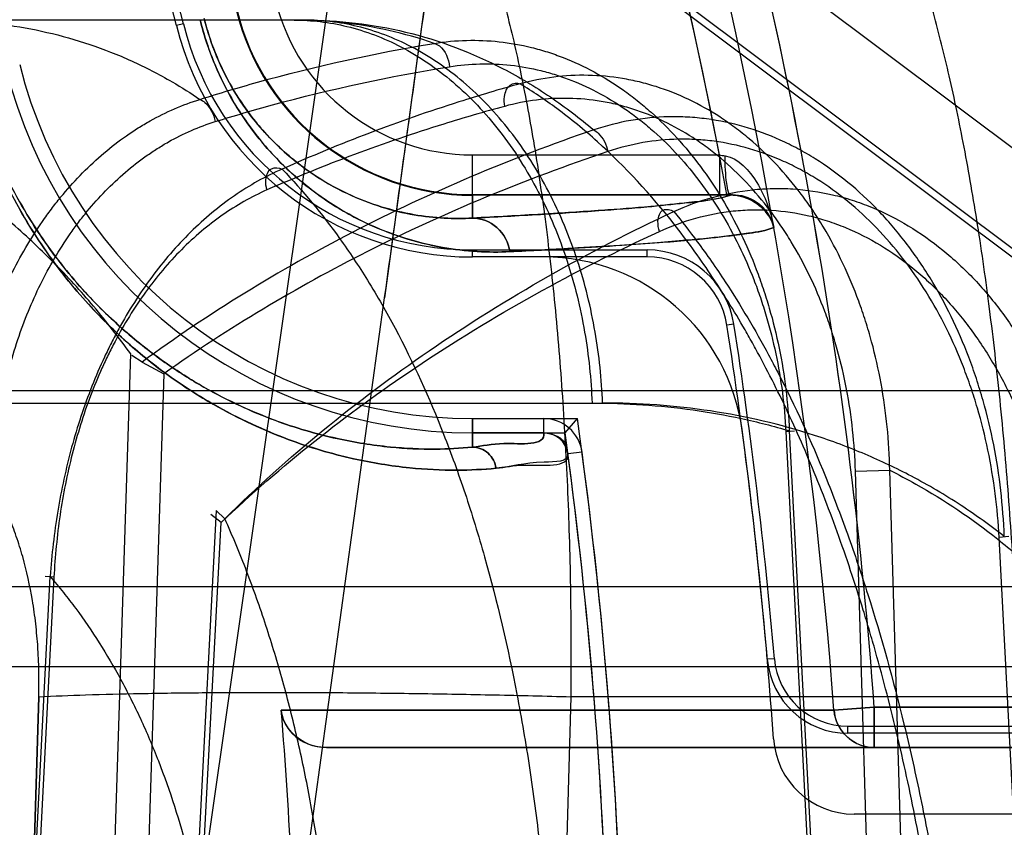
# Model space of a CAD drawing. Header units: millimetres. Extents: x 0 to 297, y 0 to 210.
# Tile 192 of 256: x 56.9366 to 56.9975, y 158.7565 to 158.8065. Entities that reach past the tile are written whole.
import ezdxf

# ---------------------------------------------------------------- set-up
doc = ezdxf.new("R2010")
doc.units = ezdxf.units.MM
doc.header["$LTSCALE"] = 16.335
doc.layers.get('0').update_dxf_attribs({"linetype": 'CONTINUOUS'})
for name, color, linetype in [('AXES_REF', 7, 'CONTINUOUS'), ('INTFCLR_1', 7, 'CONTINUOUS'), ('INTFCLR_144815', 7, 'CONTINUOUS'), ('INTFCLR_72935', 7, 'CONTINUOUS')]:
    doc.layers.add(name, color=color, linetype=linetype)

msp = doc.modelspace()

# ---------------------------------------------------------------- linework, layer by layer
at = {"color": 7, "linetype": 'Continuous'}
for radius in [4.8479140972, 4.8475, 4.8164570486]:
    msp.add_circle((57.445730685, 154.9564782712), radius, dxfattribs=at)
msp.add_arc((57.445730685, 154.9564782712), 4.8, 278.2771290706, 261.7228709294, dxfattribs=at)
at = {"layer": 'AXES_REF', "color": 9, "linetype": 'Continuous'}
msp.add_circle((57.445730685, 154.9564782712), 4.4222561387, dxfattribs=at)
at = {"layer": 'INTFCLR_1', "color": 6, "linetype": 'Continuous'}
for p, q in [((56.96907732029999, 158.8202614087), (57.0409459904, 158.7663599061)), ((56.96900156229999, 158.7918237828), (56.9645773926, 158.7918237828)), ((56.96457739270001, 158.7818237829), (56.96900112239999, 158.7818237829)), ((56.96900112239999, 158.780942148), (56.96457739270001, 158.780942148)), ((57.0379459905, 158.7573599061), (56.9881945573, 158.7573599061))]:
    msp.add_line(p, q, dxfattribs=at)
at = {"layer": 'INTFCLR_1', "color": 9, "linetype": 'Continuous'}
for p, q in [((56.96457739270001, 158.7942328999), (56.96457739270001, 158.7981393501)), ((56.96457739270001, 158.7981393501), (56.9798667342, 158.7981393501)), ((56.9798667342, 158.7981393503), (56.9798667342, 158.7956397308)), ((56.98053884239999, 158.7956404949), (56.96457739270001, 158.7956397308)), ((56.9645773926, 158.7800595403), (56.96457739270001, 158.7818237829)), ((56.96900110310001, 158.780942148), (56.9690011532, 158.7818237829)), ((56.9713617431, 158.7797580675), (56.9704879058, 158.7796410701)), ((56.9869532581, 158.7637938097), (56.9894443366, 158.7639782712)), ((56.9894443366, 158.7639782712), (56.9894443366, 158.7614782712)), ((56.9894443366, 158.7639782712), (57.0580908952, 158.7639782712)), ((56.9527481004, 158.7637938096), (56.986953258, 158.76379381)), ((57.0664242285, 158.7614782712), (56.9555597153, 158.761478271))]:
    msp.add_line(p, q, dxfattribs=at)
at = {"layer": 'INTFCLR_1', "color": 7, "linetype": 'Continuous'}
msp.add_line((56.9832306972, 158.7936571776), (56.9831194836, 158.7939824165), dxfattribs=at)
at = {"layer": 'INTFCLR_1', "color": 9, "linetype": 'Continuous'}
for centre, radius, start, end in [((56.68559089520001, 158.7414782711), 0.302178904, 4.2349584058, 43.6101417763), ((56.685590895, 158.7414782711), 0.3046853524, 4.2349578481, 15.5612268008), ((56.96457739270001, 158.8106826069), 0.0125432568, 193.931376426, 269.9999999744), ((56.96457739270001, 158.8106826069), 0.0150428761, 193.9313763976, 269.9999999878), ((56.99275860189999, 158.8700550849), 0.0730621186, 259.8369034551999, 260.114005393)]:
    msp.add_arc(centre, radius, start, end, dxfattribs=at)
at = {"layer": 'INTFCLR_1', "color": 6, "linetype": 'Continuous'}
for centre, radius, start, end in [((56.68559089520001, 158.7414782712), 0.2996810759, 10.8985890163, 42.7086480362), ((56.68559089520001, 158.7414782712), 0.2685828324, 13.9313763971, 41.1654492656), ((56.96457739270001, 158.8106826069), 0.018858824, 193.9313761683, 269.9999997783), ((56.96457739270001, 158.8106826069), 0.0297404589, 193.9313763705, 270.0000000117), ((56.96457739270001, 158.8106826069), 0.028858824, 193.9313779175, 269.9999996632), ((56.9690010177, 158.7794419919), 0.012381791, 7.628823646, 89.997479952), ((56.9690010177, 158.7794419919), 0.002381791, 7.625926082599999, 89.99748966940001), ((56.68559089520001, 158.7414782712), 0.2983232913, 3.947526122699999, 7.629511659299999), ((56.9690010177, 158.7794419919), 0.0015001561, 7.6259335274, 89.9967397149), ((56.68559089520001, 158.7414782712), 0.2883232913, 356.0148208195, 7.6295115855), ((56.68559089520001, 158.7414782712), 0.2874416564, 356.0073324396, 7.6295171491), ((56.68559089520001, 158.7414782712), 0.2680875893, 0.5335911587, 4.7748100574), ((56.9881945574, 158.7623599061), 0.005, 183.9475263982, 269.9999990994)]:
    msp.add_arc(centre, radius, start, end, dxfattribs=at)
at = {"layer": 'INTFCLR_1', "color": 9, "linetype": 'Continuous'}
for points, knots in [([(56.96457739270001, 158.7942328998), (56.9639980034, 158.7941994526), (56.9627889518, 158.7941963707), (56.9609053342, 158.794407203), (56.9588801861, 158.7948912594), (56.9567063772, 158.7957347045), (56.95485203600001, 158.7968029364), (56.9533366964, 158.7979523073), (56.9521383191, 158.7990541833), (56.9509313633, 158.8004231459), (56.94927543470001, 158.8028178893), (56.9483752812, 158.8049928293), (56.9479850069, 158.8065667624)], [0, 0, 0, 0, 0.0777595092, 0.1616158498, 0.2533929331, 0.3559678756, 0.4730124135, 0.5387485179, 0.6105047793, 0.6907830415, 0.7827279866, 1, 1, 1, 1]), ([(56.9669027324, 158.7921521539), (56.9662299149, 158.7921184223), (56.9648269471, 158.792125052), (56.9626437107, 158.7923841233), (56.96030002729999, 158.79295896), (56.95827564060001, 158.7937567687), (56.9565946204, 158.7946428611), (56.9552596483, 158.7954903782), (56.95389786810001, 158.7965309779), (56.9525161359, 158.7978095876), (56.9511245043, 158.799395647), (56.949769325, 158.8013651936), (56.9487837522, 158.8033106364), (56.9481206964, 158.805071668), (56.9478464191, 158.8060159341), (56.9477257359, 158.8065024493)], [0, 0, 0, 0, 0.0779169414, 0.1618950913, 0.2537250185, 0.3562874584, 0.4126399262, 0.4733285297, 0.5389599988, 0.6106013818, 0.6907200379, 0.782518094, 0.8864179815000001, 0.9420234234, 1, 1, 1, 1]), ([(56.9660409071, 158.7787542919), (56.9652399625, 158.778676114), (56.9634533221, 158.7785915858), (56.96049294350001, 158.7787416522), (56.9569750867, 158.7793141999), (56.9537208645, 158.780280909), (56.9508506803, 158.7814787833), (56.9484469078, 158.7827207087), (56.94590122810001, 158.7843406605), (56.9437469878, 158.7860347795), (56.94198116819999, 158.7876726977), (56.9405941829, 158.7891238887), (56.93920211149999, 158.7907828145), (56.9378215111, 158.7926818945), (56.936484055, 158.7948487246), (56.9352341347, 158.7973025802), (56.9341410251, 158.8000145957), (56.9335660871, 158.8019388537), (56.9333204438, 158.8029291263)], [0, 0, 0, 0, 0.0546096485, 0.1211700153, 0.2007978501, 0.295922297, 0.3507462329, 0.4116727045, 0.4792904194, 0.5552147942, 0.5972688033, 0.642653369, 0.6913435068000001, 0.7441174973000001, 0.8018397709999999, 0.8639581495, 0.9307644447, 1, 1, 1, 1]), ([(56.96457739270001, 158.7800595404), (56.9638177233, 158.7799826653), (56.962123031, 158.7798941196), (56.95931302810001, 158.780027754), (56.9559723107, 158.7805619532), (56.9528802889, 158.7814729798), (56.9501526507, 158.7826053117), (56.9478674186, 158.7837810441), (56.9454473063, 158.7853162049), (56.9433987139, 158.7869230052), (56.9417197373, 158.788477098), (56.94040052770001, 158.7898546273), (56.9390766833, 158.7914296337), (56.9377634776, 158.7932332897), (56.9364914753, 158.7952915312), (56.9353027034, 158.7976229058), (56.9342633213, 158.8001998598), (56.9337167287, 158.8020284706), (56.933483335, 158.8029695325)], [0, 0, 0, 0, 0.0545525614, 0.1210398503, 0.2006306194, 0.2957182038, 0.3505451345, 0.4114589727, 0.4790952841, 0.5550147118, 0.5970944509, 0.6424753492, 0.6911934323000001, 0.7439843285, 0.8017372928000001, 0.8638828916, 0.9307279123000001, 1, 1, 1, 1]), ([(56.9802146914, 158.7980778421), (56.9810553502, 158.7979313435), (56.9820862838, 158.7967522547), (56.9828594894, 158.7951170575), (56.9831337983, 158.7941483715), (56.9832306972, 158.7936571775)], [0, 0, 0, 0, 0.4621137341, 0.7288709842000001, 1, 1, 1, 1]), ([(56.9805388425, 158.7956404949), (56.9804672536, 158.7956500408), (56.9803810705, 158.7959710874), (56.9802448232, 158.7966954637), (56.98021782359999, 158.7975061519), (56.9802146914, 158.7980778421)], [0, 0, 0, 0, 0.08719253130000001, 0.3098010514, 1, 1, 1, 1]), ([(56.96457739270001, 158.7942328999), (56.9659829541, 158.7943033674), (56.968590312, 158.794442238), (56.9721899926, 158.7946729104), (56.9751735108, 158.7948943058), (56.9778867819, 158.7951816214), (56.9796331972, 158.7953573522), (56.98053884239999, 158.7956404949)], [0, 0, 0, 0, 0.2632756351, 0.4884106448, 0.6749428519, 0.8224893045, 1, 1, 1, 1]), ([(56.96457739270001, 158.7942328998), (56.9651207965, 158.7942295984), (56.9662564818, 158.7937801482), (56.9668104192, 158.792708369), (56.9669027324, 158.7921521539)], [0, 0, 0, 0, 0.4907835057, 1, 1, 1, 1]), ([(56.9832306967, 158.7936571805), (56.9827423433, 158.7934402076), (56.9813778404, 158.7932497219), (56.9795795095, 158.7930134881), (56.9776906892, 158.7928405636), (56.9758493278, 158.7926895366), (56.9734833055, 158.7925231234), (56.9704450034, 158.7923367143), (56.9681769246, 158.7922160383), (56.96690273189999, 158.7921521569)], [0, 0, 0, 0, 0.09764368, 0.2472893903, 0.3335498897, 0.4437780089, 0.5849966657, 0.7668846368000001, 1, 1, 1, 1]), ([(56.96457739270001, 158.7800595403), (56.9652302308, 158.780123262), (56.9663835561, 158.7804489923), (56.9691186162, 158.7800983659), (56.96900112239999, 158.780942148)], [0, 0, 0, 0, 0.435013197, 1, 1, 1, 1]), ([(56.96457739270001, 158.7800595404), (56.9649246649, 158.7800584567), (56.9656451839, 158.7797855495), (56.96599505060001, 158.7791021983), (56.9660409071, 158.7787542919)], [0, 0, 0, 0, 0.4973921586, 1, 1, 1, 1]), ([(56.9704879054, 158.7796410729), (56.9705569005, 158.7791260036), (56.96805048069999, 158.779195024), (56.9670358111, 158.7788514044), (56.9660409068, 158.7787542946)], [0, 0, 0, 0, 0.3420450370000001, 1, 1, 1, 1]), ([(56.9894443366, 158.7614782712), (56.9889484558, 158.7614782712), (56.9877053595, 158.7618445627), (56.987006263, 158.7630767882), (56.9869532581, 158.7637938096)], [0, 0, 0, 0, 0.4081797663, 1, 1, 1, 1])]:
    msp.add_open_spline(points, degree=3, knots=knots, dxfattribs=at)
at = {"layer": 'INTFCLR_1', "color": 7, "linetype": 'Continuous'}
msp.add_open_spline([(56.9832306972, 158.7936571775), (56.9831655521, 158.7939047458), (56.9826982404, 158.7949776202), (56.9814401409, 158.7956454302), (56.98053884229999, 158.7956404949)], degree=3, knots=[0, 0, 0, 0, 0.2211995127, 1, 1, 1, 1], dxfattribs=at)
at = {"layer": 'INTFCLR_1', "color": 6, "linetype": 'Continuous'}
msp.add_open_spline([(56.9555597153, 158.7614782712), (56.9550727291, 158.7614782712), (56.9537679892, 158.7617470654), (56.9528151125, 158.7629915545), (56.9527481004, 158.7637938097)], degree=3, knots=[0, 0, 0, 0, 0.3769140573, 1, 1, 1, 1], dxfattribs=at)
at = {"layer": 'INTFCLR_144815', "color": 9, "linetype": 'Continuous'}
for p, q in [((56.9105004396, 158.4917480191), (57.0011728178, 159.1257148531)), ((56.9541921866, 158.8064782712), (56.3638389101, 158.8064782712)), ((56.9136916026, 158.45990328), (56.9591470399, 158.7892996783)), ((56.9417352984, 158.7325690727), (56.9434394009, 158.7858327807)), ((56.9454814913, 158.7845924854), (56.9437846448, 158.7314782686)), ((56.3085956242, 158.7835717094), (57.0161184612, 158.7835717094)), ((56.3417810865, 158.78278667), (56.9726338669, 158.7827866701)), ((56.9839750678, 158.7810222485), (56.9845042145, 158.7810726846)), ((56.9839750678, 158.7810222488), (56.9865447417, 158.7314782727)), ((56.9841837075, 158.7810745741), (56.9867582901, 158.731478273)), ((56.9882810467, 158.7785755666), (56.9904009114, 158.7786279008)), ((56.98968947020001, 158.7314782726), (56.9882810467, 158.7785755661)), ((56.99180887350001, 158.7314782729), (56.9904009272, 158.7786278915)), ((56.94872033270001, 158.7761311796), (56.9464365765, 158.7325690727)), ((56.9467234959, 158.7314782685), (56.9490278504, 158.7753956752)), ((56.9977738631, 158.774525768), (56.99717024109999, 158.7744782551)), ((56.999441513, 158.7314782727), (56.99717024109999, 158.7744782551)), ((56.93641933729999, 158.7325690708), (56.93845270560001, 158.7720630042)), ((56.9386866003, 158.7720106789), (56.9365978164, 158.7314782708)), ((56.9386866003, 158.7720106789), (56.9381514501, 158.7720593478)), ((56.8630677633, 158.7714346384), (57.122338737, 158.7714346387)), ((57.1173389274, 158.7664782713), (56.8330456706, 158.7664782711)), ((56.9706676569, 158.764618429), (56.9702062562, 158.7478997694)), ((56.9984209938, 158.7646184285), (56.9706676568, 158.7646184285))]:
    msp.add_line(p, q, dxfattribs=at)
at = {"layer": 'INTFCLR_144815', "color": 7, "linetype": 'Continuous'}
msp.add_line((56.9820079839, 158.9574156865), (56.95914704, 158.7892996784), dxfattribs=at)
at = {"layer": 'INTFCLR_144815', "color": 6, "linetype": 'Continuous'}
for p, q in [((56.9441370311, 158.7853122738), (56.9435163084, 158.7857354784)), ((56.94413702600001, 158.7853122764), (56.9454814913, 158.7845924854)), ((56.9492624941, 158.7756327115), (56.94872034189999, 158.7761311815)), ((56.9490278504, 158.7753956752), (56.9483883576, 158.7758956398)), ((56.937254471, 158.7478997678), (56.9377460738, 158.7646187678)), ((56.9377460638, 158.764618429), (56.9372544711, 158.7478997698))]:
    msp.add_line(p, q, dxfattribs=at)
at = {"layer": 'INTFCLR_144815', "color": 9, "linetype": 'Continuous'}
msp.add_arc((56.95767831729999, 158.7814782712), 0.04, 89.9999999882, 176.9999999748, dxfattribs=at)
at = {"layer": 'INTFCLR_144815', "color": 7, "linetype": 'Continuous'}
msp.add_open_spline([(56.95914704, 158.7892996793), (56.9600958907, 158.7961756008), (56.96196377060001, 158.8097299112), (56.9647072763, 158.8296964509), (56.9673393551, 158.8489110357), (56.96988495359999, 158.8675544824), (56.9723687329, 158.885808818), (56.9748020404, 158.9037616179), (56.9771470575, 158.9211370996), (56.9793775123, 158.937741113), (56.9815040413, 158.9536524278), (56.9835461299, 158.9690192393), (56.9855052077, 158.9838575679), (56.9873429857, 158.9978805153), (56.9890289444, 159.0108515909), (56.9905243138, 159.0224610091), (56.9918471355, 159.032830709), (56.9929951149, 159.0419222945), (56.9940073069, 159.0500265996), (56.9948965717, 159.0572284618), (56.9956813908, 159.0636629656), (56.99636409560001, 159.0693331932), (56.9969714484, 159.0744439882), (56.9975113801, 159.0790515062), (56.9979951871, 159.0832440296), (56.9984103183, 159.0868976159), (56.9987843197, 159.0902418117), (56.99912323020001, 159.0933255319), (56.9994275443, 159.0961481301), (56.9996920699, 159.098650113), (56.9999303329, 159.1009501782), (57.00014559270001, 159.1030756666), (57.0003362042, 159.1050045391), (57.0005048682, 159.1067547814), (57.0006555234, 159.1083613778), (57.0007901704, 159.1098416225), (57.00091077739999, 159.1112103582), (57.0010179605, 159.1124704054), (57.0011371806, 159.11392917), (57.0012601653, 159.115526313), (57.0013787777, 159.1172228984), (57.0014664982, 159.1186590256), (57.0015380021, 159.1199975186), (57.00158417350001, 159.1212931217), (57.0016379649, 159.1226621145), (57.0015305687, 159.1239312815), (57.0018171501, 159.1257621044), (57.0011728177, 159.1257148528)], degree=3, knots=[0, 0, 0, 0, 0.0613894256, 0.1210121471, 0.1782505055, 0.2329171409, 0.2874314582, 0.3411860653, 0.393149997, 0.4424997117, 0.4893569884, 0.5351266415, 0.5796041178, 0.6217313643, 0.6602111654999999, 0.6952899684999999, 0.7252574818, 0.7526677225, 0.7763376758, 0.7974917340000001, 0.8168472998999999, 0.833668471, 0.8480034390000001, 0.8623670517, 0.8746978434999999, 0.8853296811, 0.8948885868, 0.9044594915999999, 0.9127674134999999, 0.9199973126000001, 0.9267112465, 0.9332188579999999, 0.9388920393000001, 0.9438539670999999, 0.9487703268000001, 0.9531636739, 0.9569998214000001, 0.9609227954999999, 0.9643482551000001, 0.9699444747, 0.9750912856, 0.9793861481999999, 0.98268036, 0.9869136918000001, 0.9909962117, 0.9942859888, 1, 1, 1, 1], dxfattribs=at)
at = {"layer": 'INTFCLR_144815', "color": 6, "linetype": 'Continuous'}
for points, knots in [([(56.957677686, 158.8214421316), (56.9570933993, 158.8214346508), (56.95592532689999, 158.8213911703), (56.9541027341, 158.8212363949), (56.95212686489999, 158.8209672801), (56.9499099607, 158.8205349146), (56.9474638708, 158.8198915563), (56.9448529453, 158.8190035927), (56.9421881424, 158.8178666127), (56.939561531, 158.8164996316), (56.9370133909, 158.814919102), (56.934562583, 158.8131276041), (56.9322003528, 158.8111123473), (56.9299829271, 158.8089124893), (56.9278768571, 158.8064850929), (56.9259373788, 158.8038845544), (56.924162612, 158.8010925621), (56.9225977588, 158.7981849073), (56.92123429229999, 158.7951602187), (56.9200767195, 158.7920282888), (56.9191439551, 158.7888694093), (56.9184440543, 158.785804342), (56.9179611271, 158.7829740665), (56.9177393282, 158.7811808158), (56.9176520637, 158.7803390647)], [0, 0, 0, 0, 0.0278776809, 0.0557399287, 0.08723556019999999, 0.1229672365, 0.1634315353, 0.2078104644, 0.2544177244, 0.301516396, 0.3489413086, 0.3973369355, 0.4462084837, 0.4969436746, 0.5462080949, 0.5993974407, 0.6515652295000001, 0.7039026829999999, 0.756797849, 0.809722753, 0.8630778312, 0.9138226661, 0.9596261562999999, 1, 1, 1, 1]), ([(56.94343939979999, 158.7858327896), (56.9427107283, 158.7868399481), (56.9411846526, 158.7887944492), (56.9386809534, 158.7915367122), (56.935945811, 158.7940906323), (56.9329524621, 158.7964551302), (56.92967344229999, 158.7986202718), (56.9273391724, 158.7998895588), (56.9261297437, 158.8004836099)], [0, 0, 0, 0, 0.1628298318, 0.3244460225, 0.485909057, 0.652460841, 0.8235038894, 1, 1, 1, 1]), ([(56.9562057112, 158.7354034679), (56.95624359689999, 158.7367121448), (56.9562763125, 158.7393240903), (56.95619424, 158.7432286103), (56.9559796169, 158.7470986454), (56.9556315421, 158.7509220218), (56.9551491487, 158.7546880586), (56.9545306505, 158.7583894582), (56.9537744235, 158.7620145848), (56.9528772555, 158.7655584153), (56.9518353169, 158.7690137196), (56.9506431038, 158.7723756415), (56.9497403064, 158.7745604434), (56.949262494, 158.7756327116)], [0, 0, 0, 0, 0.09544020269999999, 0.1903798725, 0.2846433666, 0.3779344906, 0.4701898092, 0.5613594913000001, 0.6514315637, 0.7400675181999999, 0.8277651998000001, 0.9144240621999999, 1, 1, 1, 1])]:
    msp.add_open_spline(points, degree=3, knots=knots, dxfattribs=at)
at = {"layer": 'INTFCLR_144815', "color": 9, "linetype": 'Continuous'}
for points, knots in [([(56.92586062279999, 158.7835717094), (56.9259572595, 158.7859273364), (56.926487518, 158.7907233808), (56.9283321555, 158.7977910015), (56.9312992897, 158.8045398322), (56.9353241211, 158.8105510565), (56.9402186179, 158.8154521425), (56.9456943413, 158.8189810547), (56.9514009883, 158.8210339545), (56.9552717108, 158.8214782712), (56.9571289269, 158.8214782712)], [0, 0, 0, 0, 0.1308834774, 0.2668605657, 0.4040067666, 0.5382363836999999, 0.666176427, 0.7858622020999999, 0.8968959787, 1, 1, 1, 1]), ([(56.9571289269, 158.8214782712), (56.9580387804, 158.8214782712), (56.96013879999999, 158.8206982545), (56.96176848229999, 158.8187695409), (56.9628282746, 158.817126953), (56.9636428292, 158.8156676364), (56.9646141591, 158.8135392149), (56.9656765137, 158.8106038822), (56.9664784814, 158.8078431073), (56.9670897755, 158.8053872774), (56.9677058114, 158.8026208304), (56.9684056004, 158.798871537), (56.968987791, 158.7949187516), (56.9694013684, 158.7915269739), (56.9697869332, 158.7878728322), (56.9701781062, 158.7831041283), (56.9704432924, 158.7782078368), (56.97058485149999, 158.7741449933), (56.97067752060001, 158.7699334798), (56.9706872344, 158.7667495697), (56.9706676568, 158.7646184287)], [0, 0, 0, 0, 0.0447683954, 0.1032005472, 0.1213211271, 0.1410891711, 0.1853432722, 0.2362765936, 0.2945595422, 0.3267150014, 0.3607913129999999, 0.4340002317, 0.5143214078, 0.5573399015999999, 0.6021191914, 0.6951105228, 0.7927308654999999, 0.8433596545, 0.8951349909, 1, 1, 1, 1]), ([(56.9984209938, 158.7646184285), (56.9983541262, 158.7667339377), (56.99817702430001, 158.7708902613), (56.9977776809, 158.7770109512), (56.99733803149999, 158.781968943), (56.99692370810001, 158.7858092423), (56.9964850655, 158.7894267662), (56.9958801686, 158.7936946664), (56.9951752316, 158.7977832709), (56.9945639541, 158.8008473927), (56.9939569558, 158.8036203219), (56.9931670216, 158.8067860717), (56.9921383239, 158.8102185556), (56.9910603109, 158.8131930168), (56.9900894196, 158.8153742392), (56.9892813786, 158.8168842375), (56.9885262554, 158.8181251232), (56.9875777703, 158.8194091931), (56.986354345, 158.820578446), (56.98508559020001, 158.8213066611), (56.9841868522, 158.8214782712), (56.9837626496, 158.8214782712)], [0, 0, 0, 0, 0.1042635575, 0.2049087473, 0.3021266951, 0.3494296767, 0.3951775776, 0.4816294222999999, 0.5617414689, 0.5995186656, 0.6355363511, 0.7015662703, 0.7601961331, 0.8119752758, 0.8573235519, 0.8776594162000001, 0.8962984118, 0.9288575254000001, 0.9560174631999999, 0.97910347, 1, 1, 1, 1]), ([(56.9837626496, 158.8214782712), (56.98568364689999, 158.8214782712), (56.9896796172, 158.8210357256), (56.9955772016, 158.8189892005), (57.001241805, 158.8154672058), (57.0063105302, 158.8105694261), (57.01048134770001, 158.8045567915), (57.0135568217, 158.7978032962), (57.0154687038, 158.7907300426), (57.0160184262, 158.7859282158), (57.0161184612, 158.7835717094)], [0, 0, 0, 0, 0.1050837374, 0.21787631, 0.3387406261, 0.4670384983, 0.6007623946, 0.736684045, 0.8709766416, 1, 1, 1, 1]), ([(56.9314175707, 158.8064782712), (56.9332557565, 158.8064782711), (56.93693227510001, 158.8061711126), (56.9413927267, 158.8049154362), (56.9443506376, 158.8035747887), (56.946184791, 158.8025702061), (56.9471630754, 158.8019541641), (56.9477230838, 158.8015739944)], [0, 0, 0, 0, 0.3192772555, 0.6368899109, 0.7994070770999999, 0.8824353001, 1, 1, 1, 1]), ([(56.9535547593, 158.8064782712), (56.9540932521, 158.8064782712), (56.9551918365, 158.8064126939), (56.9574442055, 158.8060049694), (56.9603134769, 158.8049081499), (56.9635400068, 158.8026954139), (56.9664205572, 158.799629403), (56.96878652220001, 158.7958744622), (56.9705304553, 158.7916614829), (56.9716148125, 158.7872499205), (56.9719264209, 158.7842580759), (56.97198334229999, 158.7827866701)], [0, 0, 0, 0, 0.0489996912, 0.09985824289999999, 0.2078673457, 0.3255494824, 0.4528998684, 0.5879993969, 0.7272116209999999, 0.8660105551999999, 1, 1, 1, 1]), ([(56.9622156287, 158.8050390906), (56.9612940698, 158.8053571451), (56.9584655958, 158.8061615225), (56.9555155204, 158.8064782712), (56.9535547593, 158.8064782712)], [0, 0, 0, 0, 0.3320886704, 1, 1, 1, 1]), ([(56.9726338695, 158.7827866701), (56.9725769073, 158.7842580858), (56.97226506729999, 158.7872499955), (56.9711799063, 158.7916616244), (56.9694346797, 158.7958746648), (56.9670669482, 158.7996296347), (56.9641843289, 158.8026956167), (56.9609553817, 158.8049082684), (56.9580845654, 158.8060049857), (56.9560932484, 158.8063650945), (56.9549985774, 158.806462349), (56.954459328, 158.8064782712), (56.9541921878, 158.8064782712)], [0, 0, 0, 0, 0.1339492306, 0.2727111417, 0.4118952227, 0.5469808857, 0.6743350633, 0.7920383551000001, 0.9000813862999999, 0.9509592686, 0.9756993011, 1, 1, 1, 1]), ([(56.9541921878, 158.8064782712), (56.9562904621, 158.8064782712), (56.96055537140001, 158.8059880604), (56.9650995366, 158.8042612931), (56.9679678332, 158.8026577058), (56.9698743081, 158.8014413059), (56.97122770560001, 158.8004097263), (56.9720863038, 158.7996857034)], [0, 0, 0, 0, 0.3224796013, 0.6526157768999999, 0.7390842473, 0.8273898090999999, 1, 1, 1, 1]), ([(56.9477230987, 158.8015739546), (56.9488994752, 158.8019470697), (56.9536636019, 158.8033623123), (56.9585301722, 158.8044309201), (56.9622156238, 158.8050389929)], [0, 0, 0, 0, 0.2483454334, 1, 1, 1, 1]), ([(56.9622156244, 158.8050390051), (56.9635375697, 158.805252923), (56.9655842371, 158.8053052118), (56.9679109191, 158.8048875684), (56.9692248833, 158.8045161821), (56.9711984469, 158.803816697), (56.9730773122, 158.8027865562), (56.97478942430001, 158.8015014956), (56.9759259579, 158.8005444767), (56.9772677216, 158.7992119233), (56.9784800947, 158.7977301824), (56.9793799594, 158.7964523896), (56.9806774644, 158.7944093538), (56.98174405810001, 158.7921926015), (56.98257730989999, 158.7898717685), (56.9830815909, 158.78825744), (56.9837963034, 158.785351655), (56.9841078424, 158.7827895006), (56.9841837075, 158.7810745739)], [0, 0, 0, 0, 0.1098685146, 0.1653265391, 0.1935295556, 0.2218009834, 0.3370645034, 0.3670847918, 0.397439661, 0.4588941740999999, 0.5219269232, 0.5542432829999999, 0.5870709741, 0.7204576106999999, 0.7546908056, 0.7893863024, 0.8591629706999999, 1, 1, 1, 1]), ([(56.9622156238, 158.8050389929), (56.9623311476, 158.8050118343), (56.9628708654, 158.8047169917), (56.9631080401, 158.8040678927), (56.9631594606, 158.8035939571)], [0, 0, 0, 0, 0.1993201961, 1, 1, 1, 1]), ([(56.9486669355, 158.8001982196), (56.9498435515, 158.8005639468), (56.9546101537, 158.8019515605), (56.959475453, 158.8029982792), (56.9631594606, 158.8035939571)], [0, 0, 0, 0, 0.2482161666, 1, 1, 1, 1]), ([(56.9631594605, 158.8035939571), (56.9644034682, 158.8037950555), (56.9663301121, 158.8038432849), (56.9685206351, 158.8034498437), (56.9697587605, 158.8030998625), (56.97162020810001, 158.8024410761), (56.9733928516, 158.801470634), (56.9750103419, 158.8002612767), (56.9760848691, 158.7993601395), (56.9773542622, 158.7981052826), (56.9785032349, 158.7967103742), (56.9793568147, 158.7955071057), (56.9805888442, 158.7935832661), (56.9816058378, 158.7914961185), (56.9824040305, 158.789309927), (56.9828887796, 158.7877895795), (56.98357984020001, 158.7850530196), (56.9838910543, 158.7826388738), (56.9839750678, 158.7810222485)], [0, 0, 0, 0, 0.1096189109, 0.1650089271, 0.1931906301, 0.2214485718, 0.3367240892, 0.3667609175, 0.3971372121, 0.4586431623, 0.5217283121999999, 0.5540726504, 0.5869294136, 0.7204219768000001, 0.7546742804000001, 0.7893855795, 0.8591827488, 1, 1, 1, 1]), ([(56.9904009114, 158.7786279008), (56.9903652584, 158.7804236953), (56.9901026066, 158.7831083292), (56.9894149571, 158.7861585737), (56.98891689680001, 158.7878514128), (56.9880847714, 158.7902783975), (56.986995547, 158.7925924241), (56.985647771, 158.7947117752), (56.9847094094, 158.7960312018), (56.983437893, 158.7975502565), (56.9820230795, 158.798896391), (56.98082204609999, 158.7998478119), (56.9790064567, 158.801111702), (56.9770037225, 158.8020780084), (56.9749140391, 158.8026613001), (56.9735175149, 158.8029455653), (56.97103705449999, 158.8031787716), (56.96888936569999, 158.8029074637), (56.96752002, 158.8025371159)], [0, 0, 0, 0, 0.1415064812, 0.2113104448, 0.2461202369, 0.280468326, 0.4134509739, 0.4460433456, 0.4782975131, 0.5409537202, 0.6017877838, 0.6317837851, 0.6615815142, 0.7760743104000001, 0.8042398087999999, 0.8324475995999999, 0.8882424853, 1, 1, 1, 1]), ([(56.9675200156, 158.8025371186), (56.9662552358, 158.8021869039), (56.9612574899, 158.8007031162), (56.9563690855, 158.7988488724), (56.9528081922, 158.7972567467)], [0, 0, 0, 0, 0.2517502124, 1, 1, 1, 1]), ([(56.9665761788, 158.8011421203), (56.9665455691, 158.801341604), (56.9665317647, 158.8018010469), (56.9667731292, 158.8025296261), (56.9673326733, 158.8026077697), (56.9675200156, 158.8025371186)], [0, 0, 0, 0, 0.3021343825, 0.7002561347, 1, 1, 1, 1]), ([(56.99475846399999, 158.7354034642), (56.9946259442, 158.7374949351), (56.9943728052, 158.7406180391), (56.9939256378, 158.7447463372), (56.9934172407, 158.7487580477), (56.99266443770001, 158.7536301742), (56.9915671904, 158.7592968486), (56.99049043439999, 158.7638663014), (56.9896497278, 158.7669746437), (56.98915019, 158.7687040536), (56.98840155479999, 158.7711880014), (56.9872149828, 158.7747525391), (56.9854568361, 158.7792614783), (56.9838553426, 158.7827834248), (56.9826637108, 158.7851134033), (56.9819740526, 158.7863854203), (56.9809574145, 158.7881895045), (56.9793882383, 158.790727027), (56.9764858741, 158.7947380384), (56.9736733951, 158.7978079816), (56.9710889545, 158.8000235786), (56.9695110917, 158.801249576), (56.9683043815, 158.8020613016), (56.9675200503, 158.8025370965)], [0, 0, 0, 0, 0.0839822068, 0.1255314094, 0.166399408, 0.2460266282, 0.3230456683, 0.3976498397, 0.43409919, 0.4520761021, 0.4697861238, 0.5380636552, 0.6025619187, 0.6636457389, 0.6930137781, 0.7074212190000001, 0.7216279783, 0.7760004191, 0.8268564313, 0.9199491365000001, 0.9418203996, 0.9632373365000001, 1, 1, 1, 1]), ([(56.9327092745, 158.777261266), (56.93277010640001, 158.7786358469), (56.9330395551, 158.7813637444), (56.9337594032, 158.7847071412), (56.93456849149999, 158.7872850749), (56.93551640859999, 158.7897448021), (56.9366866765, 158.7920706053), (56.9379119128, 158.7939533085), (56.9386606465, 158.7949685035), (56.9398014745, 158.7963927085), (56.9412766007, 158.7978973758), (56.94292054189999, 158.7991666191), (56.9438896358, 158.7998085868), (56.94534930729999, 158.8006752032), (56.94665288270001, 158.8012429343), (56.9477230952, 158.8015739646)], [0, 0, 0, 0, 0.136064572, 0.2704402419, 0.3373865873, 0.4030840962, 0.530994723, 0.593873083, 0.625029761, 0.6556978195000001, 0.774325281, 0.8321207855, 0.8608246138, 0.8892201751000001, 1, 1, 1, 1]), ([(56.9477230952, 158.8015739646), (56.9478329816, 158.8015292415), (56.9483138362, 158.8012083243), (56.9485795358, 158.8006393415), (56.9486669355, 158.8001982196)], [0, 0, 0, 0, 0.2087479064, 1, 1, 1, 1]), ([(56.9665761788, 158.8011421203), (56.9653116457, 158.8007989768), (56.960317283, 158.7993458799), (56.9554281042, 158.7975288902), (56.9518643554, 158.7959673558)], [0, 0, 0, 0, 0.2519199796, 1, 1, 1, 1]), ([(56.9882810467, 158.7785755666), (56.9882300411, 158.7802733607), (56.98795833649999, 158.7828095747), (56.98728595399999, 158.785689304), (56.9868034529, 158.7872871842), (56.9860018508, 158.7895779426), (56.9849598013, 158.7917607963), (56.983677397, 158.7937605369), (56.9827857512, 158.795005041), (56.9815794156, 158.7964373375), (56.9802399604, 158.7977071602), (56.9791039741, 158.7986045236), (56.9773890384, 158.7997953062), (56.9755000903, 158.8007071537), (56.9735296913, 158.8012575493), (56.9722148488, 158.8015258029), (56.9698822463, 158.8017461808), (56.9678627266, 158.8014911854), (56.9665761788, 158.8011421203)], [0, 0, 0, 0, 0.1417199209, 0.211646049, 0.2465180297, 0.2809284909, 0.4141483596, 0.4467938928, 0.4790964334, 0.5418307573, 0.6027188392, 0.6327299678, 0.6625316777, 0.7769212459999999, 0.8050295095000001, 0.8331654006, 0.8887756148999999, 1, 1, 1, 1]), ([(56.9974896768, 158.7745305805), (56.9974166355, 158.7764309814), (56.9970939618, 158.7792722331), (56.9963234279, 158.7825004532), (56.9957712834, 158.7843011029), (56.9948483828, 158.7869009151), (56.99345505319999, 158.7897846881), (56.9914257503, 158.7927439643), (56.989725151, 158.7947318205), (56.9878522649, 158.796469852), (56.9861536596, 158.7976969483), (56.9847274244, 158.7985261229), (56.98327998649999, 158.7992390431), (56.9814087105, 158.7999314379), (56.97946563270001, 158.800341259), (56.97789682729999, 158.8004886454), (56.9763296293, 158.8005167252), (56.9743676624, 158.8003257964), (56.9728375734, 158.7999366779), (56.9720863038, 158.7996857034)], [0, 0, 0, 0, 0.1377789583, 0.206061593, 0.2402336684, 0.2741707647, 0.4059257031, 0.4705534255, 0.5337519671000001, 0.5950390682, 0.6552457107, 0.6851158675, 0.7144741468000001, 0.7720589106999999, 0.8291580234, 0.8577649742, 0.886116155, 0.9426164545, 1, 1, 1, 1]), ([(56.9348031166, 158.7772089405), (56.934841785, 158.7785110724), (56.9350586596, 158.7810937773), (56.9356961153, 158.7842619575), (56.93642835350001, 158.7867025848), (56.9372929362, 158.7890277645), (56.9383703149, 158.7912260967), (56.9395050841, 158.7930057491), (56.9401999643, 158.7939645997), (56.9412592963, 158.7953092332), (56.9426338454, 158.7967295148), (56.9441694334, 158.7979275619), (56.94507554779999, 158.7985332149), (56.94644151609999, 158.7993511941), (56.94766339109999, 158.7998864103), (56.9486669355, 158.8001982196)], [0, 0, 0, 0, 0.1369216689, 0.2717695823, 0.338828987, 0.4045662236, 0.532378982, 0.5951349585, 0.6262153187, 0.6568011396, 0.775053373, 0.8326460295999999, 0.861249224, 0.8895477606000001, 1, 1, 1, 1]), ([(56.9720863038, 158.7996857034), (56.9669765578, 158.7979370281), (56.95725709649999, 158.7938428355), (56.9482498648, 158.788337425), (56.9441370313, 158.7853122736)], [0, 0, 0, 0, 0.514044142, 1, 1, 1, 1]), ([(56.9720863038, 158.7996857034), (56.9721870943, 158.7996337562), (56.9726216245, 158.7992963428), (56.9728718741, 158.7987664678), (56.9729678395, 158.7983477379)], [0, 0, 0, 0, 0.2088302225, 1, 1, 1, 1]), ([(56.99717024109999, 158.7744782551), (56.9970741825, 158.7762868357), (56.9967330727, 158.7789874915), (56.99596778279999, 158.78205325), (56.9954266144, 158.7837620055), (56.9945276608, 158.78622731), (56.993185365, 158.7889600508), (56.9912445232, 158.7917643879), (56.9896233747, 158.7936463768), (56.9878439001, 158.7952923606), (56.9862328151, 158.7964546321), (56.9848817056, 158.7972397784), (56.9835129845, 158.7979150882), (56.9817456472, 158.7985713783), (56.979911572, 158.7989601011), (56.97843245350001, 158.7991012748), (56.97695702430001, 158.7991293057), (56.975111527, 158.7989520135), (56.9736733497, 158.7985844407), (56.9729678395, 158.7983477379)], [0, 0, 0, 0, 0.1383967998, 0.2069534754, 0.2412534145, 0.2753102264, 0.4074740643, 0.4722508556, 0.535550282, 0.5968850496, 0.6570763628, 0.6869117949, 0.7162142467, 0.7736285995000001, 0.8304669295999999, 0.8589069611, 0.8870712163, 0.9431353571, 1, 1, 1, 1]), ([(56.9729678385, 158.7983477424), (56.9678631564, 158.7966349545), (56.9583294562, 158.7927042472), (56.9494667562, 158.7874235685), (56.9454812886, 158.7845926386)], [0, 0, 0, 0, 0.5241312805, 1, 1, 1, 1]), ([(56.9528081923, 158.797256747), (56.9517727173, 158.7968085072), (56.95027270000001, 158.7959624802), (56.9484372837, 158.7945673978), (56.9471144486, 158.7933660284), (56.9458709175, 158.7920325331), (56.9443148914, 158.7900829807), (56.9431284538, 158.7882095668), (56.9422365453, 158.7865114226), (56.9416662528, 158.7853365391), (56.9407545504, 158.7832153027), (56.9399189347, 158.7806868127), (56.9392849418, 158.7780853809), (56.9387795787, 158.7754301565), (56.93854610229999, 158.7734123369), (56.9384527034, 158.7720630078)], [0, 0, 0, 0, 0.111371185, 0.1685828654, 0.2273923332, 0.2875095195, 0.3483614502, 0.4734187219, 0.5055197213, 0.537687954, 0.6022990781, 0.7333000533, 0.7998957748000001, 0.8664964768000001, 1, 1, 1, 1]), ([(56.9518643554, 158.7959673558), (56.9518130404, 158.796168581), (56.9517435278, 158.7966193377), (56.9520138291, 158.7974209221), (56.9526144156, 158.7973588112), (56.9528081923, 158.797256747)], [0, 0, 0, 0, 0.3021596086, 0.6813293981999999, 1, 1, 1, 1]), ([(56.9528081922, 158.7972567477), (56.954096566, 158.7959177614), (56.9559364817, 158.7936741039), (56.95785834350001, 158.7907874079), (56.9589719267, 158.7889194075), (56.9606872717, 158.7858136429), (56.96245051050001, 158.7819124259), (56.9639414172, 158.7777922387), (56.9647574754, 158.7752481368), (56.96596739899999, 158.7711421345), (56.9671298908, 158.7661253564), (56.9680131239, 158.7609602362), (56.9684552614, 158.7578523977), (56.9690557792, 158.7529921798), (56.9696392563, 158.7455039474), (56.9697245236, 158.7388027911), (56.9696620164, 158.7354034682)], [0, 0, 0, 0, 0.0850352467, 0.1321993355, 0.1586374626, 0.184533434, 0.2945491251, 0.3540148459, 0.3850058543, 0.4168022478, 0.5498956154, 0.6203095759, 0.6565717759, 0.6935412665, 0.8444107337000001, 1, 1, 1, 1]), ([(56.9518643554, 158.7959673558), (56.9508955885, 158.7955428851), (56.9494931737, 158.794742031), (56.9477827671, 158.7934197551), (56.9465519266, 158.7922811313), (56.9453965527, 158.7910176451), (56.94395439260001, 158.7891676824), (56.9428617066, 158.787389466), (56.9420439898, 158.7857784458), (56.9415213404, 158.7846623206), (56.9406892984, 158.7826439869), (56.93993840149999, 158.7802372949), (56.9393784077, 158.7777607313), (56.9389404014, 158.7752254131), (56.938753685, 158.7732990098), (56.9386866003, 158.7720106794)], [0, 0, 0, 0, 0.1105823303, 0.1674153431, 0.2258611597, 0.2856450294, 0.3462207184, 0.4709151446, 0.5029696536, 0.5351116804, 0.5997423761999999, 0.7310957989, 0.7980420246, 0.8651201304, 1, 1, 1, 1]), ([(56.9770333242, 158.7946374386), (56.9778110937, 158.7949903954), (56.9794055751, 158.7955733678), (56.9814858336, 158.7959708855), (56.9831551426, 158.7960762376), (56.9848193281, 158.796042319), (56.9864724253, 158.7957981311), (56.9880812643, 158.7953533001), (56.9896734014, 158.7947731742), (56.9915942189, 158.7938005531), (56.9933686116, 158.7925443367), (56.9946992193, 158.7913840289), (56.99598011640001, 158.7901072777), (56.9974512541, 158.7883352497), (56.9987244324, 158.7863850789), (56.9996299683, 158.7847230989), (57.0004641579, 158.7829887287), (57.0011758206, 158.78118374), (57.0017684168, 158.7793218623), (57.0022870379, 158.7774090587), (57.0029881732, 158.7739833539), (57.0032428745, 158.7709820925), (57.0032747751, 158.7689796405)], [0, 0, 0, 0, 0.0586437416, 0.1160164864, 0.1447325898, 0.1733635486, 0.2301965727, 0.2588413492, 0.2878771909, 0.3464292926, 0.4060466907, 0.4366382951, 0.4675710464, 0.5301402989, 0.5943666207, 0.6271439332, 0.6600424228, 0.7264619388, 0.7601297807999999, 0.7941690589, 0.8624929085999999, 1, 1, 1, 1]), ([(56.9492624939, 158.7756327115), (56.9531383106, 158.77946659), (56.9619235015, 158.786616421), (56.9717756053, 158.7921741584), (56.9770333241, 158.7946374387)], [0, 0, 0, 0, 0.4842558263, 1, 1, 1, 1]), ([(56.9761517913, 158.7934004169), (56.9760923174, 158.7936043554), (56.9759995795, 158.794043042), (56.976245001, 158.7948895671), (56.9768489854, 158.7947542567), (56.9770333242, 158.7946374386)], [0, 0, 0, 0, 0.3096377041, 0.6819038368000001, 1, 1, 1, 1]), ([(56.9761517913, 158.7934004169), (56.9768802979, 158.7937345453), (56.9783753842, 158.7942878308), (56.98032939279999, 158.7946611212), (56.98189872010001, 158.7947595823), (56.9834660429, 158.7947253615), (56.9850242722, 158.7944928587), (56.9865420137, 158.7940700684), (56.9880467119, 158.7935174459), (56.9898652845, 158.7925934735), (56.9915469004, 158.7914002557), (56.9928104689, 158.7902980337), (56.9940303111, 158.7890847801), (56.9954343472, 158.7873998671), (56.9966535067, 158.7855455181), (56.9975252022, 158.7839646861), (56.9983314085, 158.7823132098), (56.999022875, 158.7805934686), (56.9996046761, 158.7788187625), (57.0001181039, 158.7769933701), (57.00082582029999, 158.7737187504), (57.0011080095, 158.7708467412), (57.0011708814, 158.7689273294)], [0, 0, 0, 0, 0.0579009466, 0.1146057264, 0.1430197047, 0.1713738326, 0.227751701, 0.2562155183, 0.2850979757, 0.3434409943, 0.402966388, 0.4335510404, 0.4645021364, 0.5271784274, 0.5915970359, 0.6245004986, 0.6575469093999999, 0.7243162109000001, 0.7581835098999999, 0.7924420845, 0.8612617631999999, 1, 1, 1, 1]), ([(56.977033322, 158.794637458), (56.9775359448, 158.7940266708), (56.9783294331, 158.7930087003), (56.9793793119, 158.7915461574), (56.98092312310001, 158.7892589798), (56.98227839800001, 158.7869600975), (56.9843839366, 158.7829626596), (56.9857900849, 158.7798633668), (56.98712296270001, 158.7764817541), (56.9880227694, 158.7740554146), (56.9895359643, 158.7695684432), (56.9910182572, 158.7642061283), (56.9921157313, 158.7593335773), (56.9927027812, 158.7564139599), (56.9935418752, 158.7518803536), (56.9945664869, 158.744886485), (56.99513408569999, 158.7386036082), (56.995336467, 158.7354034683)], [0, 0, 0, 0, 0.037731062, 0.0615327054, 0.0858667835, 0.1693452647, 0.1886175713, 0.301387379, 0.3313841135, 0.3620034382, 0.4248151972, 0.5572078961, 0.6271273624, 0.6630327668, 0.6992546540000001, 0.8470480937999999, 1, 1, 1, 1]), ([(56.9490277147, 158.7753957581), (56.9527358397, 158.7789124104), (56.9613243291, 158.7856985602), (56.9709004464, 158.7909904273), (56.9761517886, 158.793400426)], [0, 0, 0, 0, 0.4693497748, 1, 1, 1, 1]), ([(56.9377460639, 158.7646184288), (56.9377757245, 158.7656305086), (56.9377506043, 158.7671397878), (56.93759376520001, 158.7688842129), (56.937469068, 158.7698573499), (56.9372538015, 158.7712525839), (56.9369083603, 158.7728243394), (56.9363758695, 158.7745299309), (56.9357912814, 158.7760708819), (56.9350959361, 158.7774927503), (56.9342912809, 158.7787688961), (56.9334704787, 158.7798785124), (56.9323568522, 158.7810702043), (56.9311019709, 158.7820188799), (56.9300595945, 158.7826016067), (56.9290157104, 158.7830647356), (56.9279261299, 158.7833771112), (56.9268155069, 158.7835375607), (56.9256879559, 158.7835991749), (56.9242518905, 158.7834902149), (56.922526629, 158.7830797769), (56.92110893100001, 158.7825144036), (56.9199844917, 158.7819336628), (56.9188986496, 158.7812815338), (56.9181320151, 158.7807254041), (56.9176518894, 158.7803389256)], [0, 0, 0, 0, 0.08967169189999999, 0.1334199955, 0.1550682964, 0.1765486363, 0.2584486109, 0.2972419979, 0.3347108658, 0.4043506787, 0.4369276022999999, 0.468213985, 0.5264937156, 0.5807102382, 0.6067535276, 0.6321186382, 0.6817349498, 0.7064798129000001, 0.7313973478, 0.7816224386, 0.8333933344, 0.8878872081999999, 0.9163283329, 0.9454140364, 1, 1, 1, 1]), ([(56.97198334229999, 158.7827866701), (56.9740707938, 158.7827866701), (56.9771821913, 158.782581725), (56.9812407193, 158.7818652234), (56.98321150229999, 158.7813628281), (56.9841837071, 158.7810745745)], [0, 0, 0, 0, 0.5068140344, 0.7538009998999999, 1, 1, 1, 1]), ([(56.9974896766, 158.7745305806), (56.9966261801, 158.775207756), (56.9947671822, 158.77654265), (56.99188351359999, 158.7782413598), (56.989349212, 158.7794428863), (56.9873337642, 158.7802451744), (56.9842003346, 158.7813372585), (56.9793120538, 158.7824735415), (56.9748664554, 158.7827866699), (56.9726338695, 158.7827866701)], [0, 0, 0, 0, 0.1234078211, 0.2570125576, 0.3758298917, 0.4384281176, 0.5008929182, 0.748925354, 1, 1, 1, 1]), ([(56.9904007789, 158.7786279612), (56.9909465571, 158.7783556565), (56.9932828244, 158.7771185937), (56.99636162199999, 158.7750455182), (56.9995184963, 158.7723245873), (57.0012159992, 158.7706114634), (57.0023122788, 158.7693939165), (57.0030440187, 158.7685491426), (57.0042999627, 158.7670123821), (57.00599770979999, 158.7646782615), (57.0078723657, 158.7616695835), (57.0091456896, 158.7592732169), (57.0099461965, 158.7576057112), (57.0104754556, 158.7564550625), (57.0113630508, 158.7543938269), (57.0125030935, 158.7513545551), (57.0136664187, 158.7475729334), (57.0144639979, 158.7443152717), (57.01500025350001, 158.7416352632), (57.01546925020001, 158.7388860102), (57.0157340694, 158.7368004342), (57.0158716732, 158.7354034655)], [0, 0, 0, 0, 0.0349656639, 0.1515158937, 0.2116583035, 0.2737159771, 0.2895989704, 0.3055789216, 0.337781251, 0.4033508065, 0.4708757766, 0.5408433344, 0.5587814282, 0.5769111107, 0.613445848, 0.6874148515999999, 0.7628661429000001, 0.8401335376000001, 0.8795657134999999, 0.9195289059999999, 1, 1, 1, 1]), ([(56.9384526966, 158.7720630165), (56.9387327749, 158.771737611), (56.9392716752, 158.7710860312), (56.940836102, 158.7690455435), (56.9424683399, 158.7664513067), (56.9438605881, 158.7636720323), (56.9446154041, 158.761970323), (56.9457221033, 158.7592527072), (56.9467937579, 158.7559082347), (56.9476073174, 158.7524459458), (56.9480118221, 158.7503711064), (56.94855773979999, 158.7471382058), (56.9490847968, 158.7421454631), (56.9491498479, 158.7376691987), (56.94908489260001, 158.7354034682)], [0, 0, 0, 0, 0.0330260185, 0.0650214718, 0.1977633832, 0.2678561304, 0.3040333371, 0.3409350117, 0.4935538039, 0.5734544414, 0.6144424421, 0.6561400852, 0.8256420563, 1, 1, 1, 1]), ([(56.9377460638, 158.7646184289), (56.9387108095, 158.7646651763), (56.9408055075, 158.7647456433), (56.9441791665, 158.7648283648), (56.9479903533, 158.7648790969), (56.95216821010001, 158.7648955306), (56.956623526, 158.7648768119), (56.9612548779, 158.76482368), (56.9659561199, 158.7647383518), (56.9691012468, 158.7646615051), (56.9706676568, 158.7646184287)], [0, 0, 0, 0, 0.08799942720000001, 0.1909748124, 0.3074539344, 0.4352544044, 0.5716103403, 0.7133695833, 0.8572331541, 1, 1, 1, 1])]:
    msp.add_open_spline(points, degree=3, knots=knots, dxfattribs=at)
at = {"layer": 'INTFCLR_72935', "color": 6, "linetype": 'Continuous'}
for p, q in [((57.02570410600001, 158.7710100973), (56.96082339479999, 158.8196652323)), ((56.96120382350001, 158.8199267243), (57.0259665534, 158.7713600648)), ((56.9645773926, 158.7956826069), (56.9806646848, 158.7956829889)), ((56.9645773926, 158.7922612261), (56.9753879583, 158.7922612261)), ((56.9753879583, 158.7918237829), (56.96457739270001, 158.7918237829)), ((56.9645773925, 158.7818237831), (56.9710774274, 158.7818237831)), ((56.9703105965, 158.7809421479), (56.9710774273, 158.7818237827)), ((56.96457739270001, 158.780942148), (56.9703105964, 158.780942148)), ((56.9878079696, 158.7627973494), (57.0229667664, 158.7627973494)), ((57.0229667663, 158.7623599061), (56.9878079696, 158.7623599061))]:
    msp.add_line(p, q, dxfattribs=at)
at = {"layer": 'INTFCLR_72935', "color": 9, "linetype": 'Continuous'}
for p, q in [((56.9466978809, 158.8062474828), (56.946273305, 158.8061421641)), ((56.96457739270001, 158.7956826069), (56.96457739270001, 158.7942328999)), ((56.9645773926, 158.7918237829), (56.9645773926, 158.7922612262)), ((56.9753879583, 158.7918237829), (56.9753879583, 158.7922612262)), ((56.9807600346, 158.7876643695), (56.9803278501, 158.7875967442)), ((56.96457739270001, 158.7818237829), (56.96457739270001, 158.7800595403)), ((56.9832620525, 158.7669705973), (56.9828262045, 158.7669332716)), ((56.9894443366, 158.7639782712), (56.9869532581, 158.7637938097)), ((56.9894443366, 158.7614782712), (56.9894443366, 158.7639782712)), ((57.0581143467, 158.7639782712), (56.9894443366, 158.7639782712)), ((56.9869532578, 158.7637938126), (56.9527481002, 158.7637938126)), ((56.9878079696, 158.7623599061), (56.9878079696, 158.7627973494)), ((56.9555597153, 158.761478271), (57.0664483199, 158.7614782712))]:
    msp.add_line(p, q, dxfattribs=at)
for centre, radius, start, end in [((56.68559089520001, 158.7414782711), 0.302178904, 4.234958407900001, 43.61014177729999), ((56.685590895, 158.7414782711), 0.3046853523, 4.2349578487, 15.5639446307)]:
    msp.add_arc(centre, radius, start, end, dxfattribs=at)
at = {"layer": 'INTFCLR_72935', "color": 6, "linetype": 'Continuous'}
for centre, radius, start, end in [((56.68559089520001, 158.7414782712), 0.2996810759, 10.4206371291, 43.1528997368), ((56.68559089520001, 158.7414782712), 0.2685828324, 13.9313765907, 41.1654491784), ((56.68559089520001, 158.7414782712), 0.2690202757, 13.9313763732, 41.16544926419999), ((56.96457739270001, 158.8106826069), 0.015, 193.9313766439, 269.999999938), ((56.96457739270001, 158.8106826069), 0.018858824, 193.9313734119, 269.9999994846), ((56.96457739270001, 158.8106826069), 0.0184213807, 193.9313765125, 269.9999999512), ((56.96457739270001, 158.8106826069), 0.029740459, 193.9313763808, 270.000000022), ((56.96457739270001, 158.8106826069), 0.028858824, 193.9313779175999, 269.9999996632), ((56.9753879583, 158.7868237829), 0.0054374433, 8.8931490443, 90.000000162), ((56.9753879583, 158.7868237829), 0.005, 8.893157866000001, 89.99999938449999), ((56.68559089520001, 158.7414782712), 0.2983232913, 4.8948227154, 8.893149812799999), ((56.68559089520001, 158.7414782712), 0.2987607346, 4.8948229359, 8.893149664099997), ((56.68559089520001, 158.7414782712), 0.2883232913, 356.0148208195, 8.0438827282), ((56.68559089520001, 158.7414782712), 0.2874416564, 356.013443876, 7.891264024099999), ((56.9878079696, 158.7673599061), 0.0045625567, 184.8948218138, 270.0000008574), ((56.9878079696, 158.7673599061), 0.005, 184.8948350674, 270.000000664), ((56.68559089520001, 158.7414782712), 0.2680875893, 0.5336423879, 4.7748100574)]:
    msp.add_arc(centre, radius, start, end, dxfattribs=at)
at = {"layer": 'INTFCLR_72935', "color": 9, "linetype": 'Continuous'}
for points, knots in [([(56.9479850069, 158.8065667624), (56.9480885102, 158.806149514), (56.94843655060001, 158.8049500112), (56.949204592, 158.8031182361), (56.9504814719, 158.8009830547), (56.9518966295, 158.7992750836), (56.9533465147, 158.7979437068), (56.9548662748, 158.7967938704), (56.956717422, 158.7957297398), (56.9588867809, 158.7948893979), (56.96090863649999, 158.7944067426), (56.9627900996, 158.7941963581), (56.9639982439, 158.7941994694), (56.96457739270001, 158.7942328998)], [0, 0, 0, 0, 0.0575673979, 0.1670897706, 0.264873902, 0.3898410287, 0.4624776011, 0.5280767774, 0.6447336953, 0.7470420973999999, 0.8385964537, 0.9223167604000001, 1, 1, 1, 1]), ([(56.9477257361, 158.8065024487), (56.9478453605, 158.8060202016), (56.94811878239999, 158.8050769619), (56.9486273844, 158.8037251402), (56.94938121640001, 158.8020998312), (56.9506057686, 158.8000445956), (56.9522371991, 158.7980661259), (56.9539091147, 158.7965210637), (56.9556630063, 158.7951842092), (56.95848243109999, 158.7935457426), (56.9617721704, 158.7924866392), (56.9648279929, 158.7921251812), (56.9662301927, 158.7921184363), (56.9669027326, 158.7921521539)], [0, 0, 0, 0, 0.0575012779, 0.1135163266, 0.166991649, 0.2646772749, 0.3895690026, 0.4621734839, 0.5277539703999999, 0.6444450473, 0.8381308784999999, 0.9220700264, 1, 1, 1, 1]), ([(56.9333204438, 158.8029291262), (56.9335681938, 158.8019303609), (56.9341438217, 158.8000066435), (56.935240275, 158.797289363), (56.9364888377, 158.7948398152), (56.9378326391, 158.7926650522), (56.9392143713, 158.7907670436), (56.9409961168, 158.7886467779), (56.942823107, 158.786841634), (56.94466457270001, 158.7853130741), (56.94636618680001, 158.7840456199), (56.948429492, 158.7827305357), (56.95083948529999, 158.7814838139), (56.9537171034, 158.78028178), (56.9569792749, 158.7793129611), (56.96049981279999, 158.7787409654), (56.9634576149, 158.7785917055), (56.9652413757, 158.7786762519), (56.9660409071, 158.7787542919)], [0, 0, 0, 0, 0.06983020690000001, 0.1360165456, 0.1985856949, 0.2561722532, 0.3093207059, 0.3577512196, 0.4440024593, 0.4831205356, 0.5200948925, 0.5879287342, 0.6488908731, 0.7039975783, 0.7993757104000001, 0.8790225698, 0.9454860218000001, 1, 1, 1, 1]), ([(56.933483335, 158.8029695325), (56.93371875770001, 158.8020204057), (56.9342659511, 158.8001923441), (56.9353085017, 158.7976104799), (56.9364958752, 158.7952833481), (56.9377739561, 158.7932175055), (56.9390880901, 158.7914149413), (56.9407826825, 158.7894018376), (56.942520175, 158.7876885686), (56.9442712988, 158.7862384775), (56.94588946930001, 158.7850365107), (56.94785097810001, 158.7837902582), (56.9501421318, 158.7826100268), (56.9528767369, 158.7814737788), (56.9559763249, 158.7805607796), (56.9593195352, 158.7800271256), (56.9621270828, 158.7798942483), (56.9638190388, 158.7799828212), (56.96457739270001, 158.7800595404)], [0, 0, 0, 0, 0.0698671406, 0.1360883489, 0.1986819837, 0.256292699, 0.3094735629, 0.3579124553, 0.4441892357, 0.4833221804, 0.5202930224, 0.5881501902, 0.6490914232, 0.7042036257, 0.7995434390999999, 0.8791525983, 0.9455413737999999, 1, 1, 1, 1]), ([(56.9806646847, 158.7956829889), (56.9798070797, 158.795368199), (56.97808279, 158.7952124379), (56.9753956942, 158.7949102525), (56.9723697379, 158.7946860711), (56.9686929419, 158.7944474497), (56.9660211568, 158.7943052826), (56.96457739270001, 158.7942328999)], [0, 0, 0, 0, 0.1695112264, 0.3160700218, 0.5036278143, 0.7317707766, 1, 1, 1, 1]), ([(56.9669027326, 158.7921521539), (56.9668104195, 158.792708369), (56.966256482, 158.7937801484), (56.9651207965, 158.7942295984), (56.96457739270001, 158.7942328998)], [0, 0, 0, 0, 0.5092164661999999, 1, 1, 1, 1]), ([(56.96690273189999, 158.7921521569), (56.9682066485, 158.7922175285), (56.970512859, 158.7923403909), (56.9735902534, 158.7925300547), (56.9759625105, 158.7926980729), (56.97779889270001, 158.7928499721), (56.9796636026, 158.7930226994), (56.9814264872, 158.793255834), (56.9827562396, 158.7934463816), (56.9832306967, 158.7936571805)], [0, 0, 0, 0, 0.2385516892, 0.4219787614, 0.5633837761, 0.6730404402, 0.7587878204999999, 0.9051354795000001, 1, 1, 1, 1]), ([(56.96900112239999, 158.780942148), (56.96911864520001, 158.7800981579), (56.9663834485, 158.7804489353), (56.9652300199, 158.7801232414), (56.96457739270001, 158.7800595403)], [0, 0, 0, 0, 0.5651267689, 1, 1, 1, 1]), ([(56.9660409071, 158.7787542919), (56.96599505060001, 158.7791021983), (56.9656451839, 158.7797855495), (56.9649246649, 158.7800584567), (56.96457739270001, 158.7800595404)], [0, 0, 0, 0, 0.5026078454, 1, 1, 1, 1]), ([(56.9660409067, 158.7787542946), (56.9666285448, 158.7788116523), (56.9678233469, 158.779126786), (56.9706106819, 158.7787245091), (56.9704879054, 158.7796410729)], [0, 0, 0, 0, 0.3896766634, 1, 1, 1, 1]), ([(56.9869532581, 158.7637938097), (56.98698942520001, 158.7633045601), (56.9874398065, 158.7620925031), (56.9887203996, 158.7614782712), (56.9894443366, 158.7614782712)], [0, 0, 0, 0, 0.4039323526, 1, 1, 1, 1])]:
    msp.add_open_spline(points, degree=3, knots=knots, dxfattribs=at)
at = {"layer": 'INTFCLR_72935', "color": 6, "linetype": 'Continuous'}
for points, knots in [([(56.9806646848, 158.7956829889), (56.9811792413, 158.7956841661), (56.9823552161, 158.7953380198), (56.98309402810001, 158.7942811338), (56.9832306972, 158.7936571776)], [0, 0, 0, 0, 0.4461588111, 1, 1, 1, 1]), ([(56.9527481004, 158.7637938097), (56.9527921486, 158.7632664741), (56.9534025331, 158.7619893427), (56.9547881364, 158.7614782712), (56.9555597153, 158.7614782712)], [0, 0, 0, 0, 0.4068203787, 1, 1, 1, 1])]:
    msp.add_open_spline(points, degree=3, knots=knots, dxfattribs=at)
msp.add_open_spline([(56.96900112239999, 158.780942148), (56.9695105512, 158.780942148), (56.9702485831, 158.7806684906), (56.9703162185, 158.7801635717)], degree=3, dxfattribs=at)

doc.saveas('drawing.dxf')
